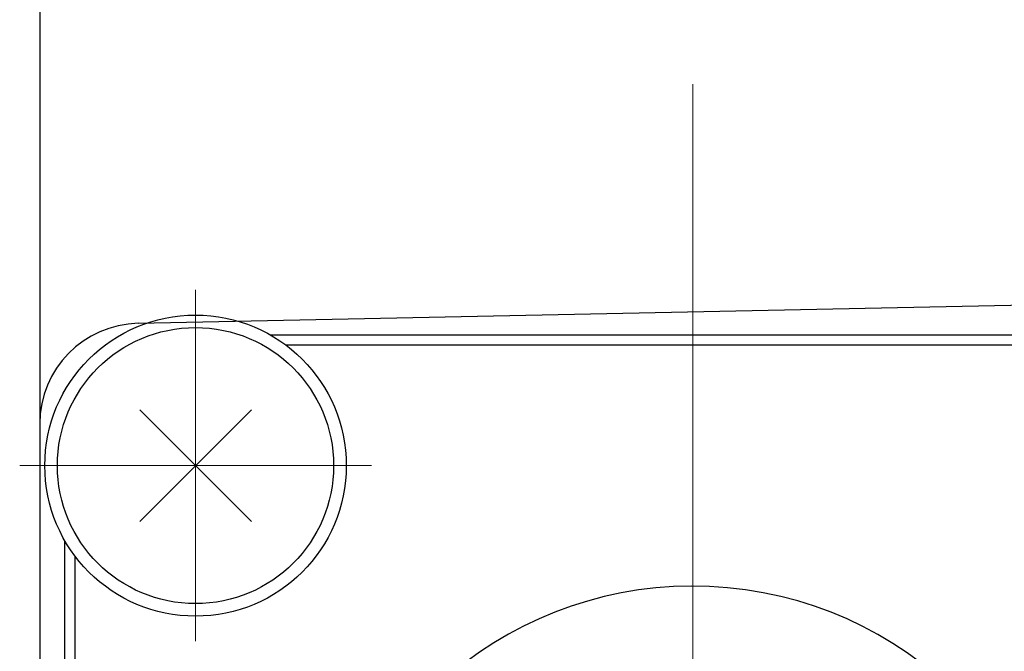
# Model space of a CAD drawing. Header units: millimetres. Extents: x 0 to 1733, y 0 to 1188.
# Tile 20 of 154: x 706 to 726, y 412 to 425. Entities that reach past the tile are written whole.
import ezdxf

# ---------------------------------------------------------------- set-up
doc = ezdxf.new("R2010")
doc.units = ezdxf.units.MM
doc.header["$LTSCALE"] = 0.727559
doc.linetypes.add('CENTER', pattern=[50.8, 31.75, -6.35, 6.35, -6.35])
doc.layers.add('NoLayerName_001', color=7, linetype='Continuous')

msp = doc.modelspace()

# ---------------------------------------------------------------- linework, layer by layer
at = {"layer": 'NoLayerName_001', "color": 7, "linetype": 'Continuous', "lineweight": 25}
for p, q in [((706.5, 426.53862674), (706.5, 353.45876731)), ((708.45834237, 418.5095488), (730.97917119, 418.97873273)), ((708.48883246, 416.78636196), (710.71116806, 414.56402637)), ((710.71116806, 416.78636196), (708.48883246, 414.56402637))]:
    msp.add_line(p, q, dxfattribs=at)
at = {"layer": 'NoLayerName_001', "color": 4, "linetype": 'CENTER', "lineweight": 13}
for p, q in [((719.50000026, 411.77519416), (719.50000026, 423.27519416)), ((709.60000026, 412.17519416), (709.60000026, 419.17519416)), ((706.10000026, 415.67519416), (713.10000026, 415.67519416))]:
    msp.add_line(p, q, dxfattribs=at)
at = {"layer": 'NoLayerName_001', "color": 60, "linetype": 'Continuous', "lineweight": 25}
for p, q in [((727.90333731, 418.27519416), (711.09666322, 418.27519416)), ((727.60000026, 418.07519416), (711.40000026, 418.07519416)), ((707.00000026, 397.37185712), (707.00000026, 414.17853121)), ((707.20000026, 413.87519416), (707.20000026, 397.67519416))]:
    msp.add_line(p, q, dxfattribs=at)
at = {"layer": 'NoLayerName_001', "color": 7, "linetype": 'Continuous', "lineweight": 25}
for radius in [3, 2.75]:
    msp.add_circle((709.60000026, 415.67519416), radius, dxfattribs=at)
msp.add_arc((708.5, 416.50998269), 2, 91.193489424, 180, dxfattribs=at)
at = {"layer": 'NoLayerName_001', "color": 60, "linetype": 'Continuous', "lineweight": 25}
msp.add_arc((719.50000026, 405.77519416), 7.5, 190.558260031, 169.441740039, dxfattribs=at)

doc.saveas('drawing.dxf')
